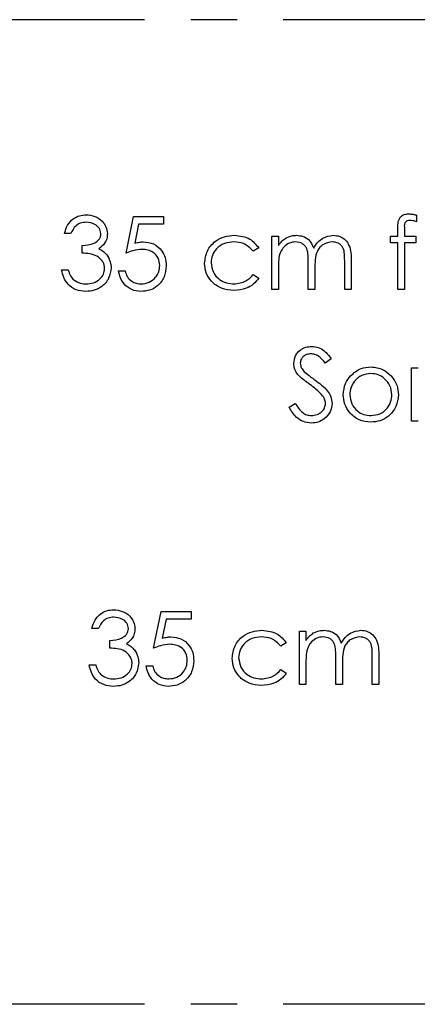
# Model space of a CAD drawing. Header units: millimetres. Extents: x 0 to 2100, y 0 to 1485.
# Tile 6 of 44: x 1327 to 1382, y 373 to 508. Entities that reach past the tile are written whole.
import ezdxf

# ---------------------------------------------------------------- set-up
doc = ezdxf.new("R2010")
doc.units = ezdxf.units.MM
doc.header["$LTSCALE"] = 5
doc.linetypes.add('CENTER', pattern=[10.16, 6.35, -1.27, 1.27, -1.27])

msp = doc.modelspace()

# ---------------------------------------------------------------- linework, layer by layer
at = {"color": 7, "linetype": 'CENTER', "lineweight": 25}
for p, q in [((1598.532, 508.052), (1248.532, 508.052)), ((1598.532, 373.052), (1248.532, 373.052))]:
    msp.add_line(p, q, dxfattribs=at)
at = {"color": 7, "linetype": 'Continuous', "lineweight": 25}
for p, q in [((1342.006, 476.052), (1343.031, 481.052)), ((1343.031, 481.052), (1347.134, 481.052)), ((1347.134, 481.052), (1347.134, 480.026)), ((1381.877, 481.248), (1381.877, 480.315)), ((1343.732, 480.026), (1343.193, 477.396)), ((1347.134, 480.026), (1343.732, 480.026)), ((1379.313, 478.36), (1379.313, 479.527)), ((1380.217, 479.373), (1380.217, 478.36)), ((1334.441, 478.744), (1333.544, 478.744)), ((1362.006, 478.36), (1362.903, 478.36)), ((1362.006, 471.052), (1362.006, 478.36)), ((1362.903, 478.36), (1362.903, 477.09)), ((1378.288, 478.36), (1379.313, 478.36)), ((1378.288, 477.462), (1378.288, 478.36)), ((1380.217, 478.36), (1381.749, 478.36)), ((1381.749, 478.36), (1381.749, 477.462)), ((1335.98, 476.052), (1335.98, 477.077)), ((1360.211, 476.775), (1359.46, 476.308)), ((1379.313, 477.462), (1378.288, 477.462)), ((1379.313, 471.052), (1379.313, 477.462)), ((1380.215, 477.462), (1380.211, 471.052)), ((1381.749, 477.462), (1380.215, 477.462)), ((1362.903, 474.127), (1362.903, 471.052)), ((1367.006, 471.052), (1367.006, 474.768)), ((1367.903, 473.894), (1367.903, 471.052)), ((1372.006, 471.052), (1372.006, 475.014)), ((1372.903, 475.01), (1372.903, 471.052)), ((1333.159, 473.744), (1334.057, 473.744)), ((1340.98, 473.616), (1341.877, 473.616)), ((1359.46, 473.103), (1360.211, 472.61)), ((1362.903, 471.052), (1362.006, 471.052)), ((1367.903, 471.052), (1367.006, 471.052)), ((1372.903, 471.052), (1372.006, 471.052)), ((1380.211, 471.052), (1379.313, 471.052)), ((1370.147, 461.564), (1369.335, 460.949)), ((1381.172, 460.308), (1382.07, 460.308)), ((1381.172, 453.001), (1381.172, 460.308)), ((1364.377, 454.93), (1365.223, 455.436)), ((1382.07, 453.001), (1381.172, 453.001)), ((1345.788, 421.898), (1346.813, 426.898)), ((1346.813, 426.898), (1350.916, 426.898)), ((1350.916, 426.898), (1350.916, 425.872)), ((1347.514, 425.872), (1346.976, 423.242)), ((1350.916, 425.872), (1347.514, 425.872)), ((1338.224, 424.59), (1337.326, 424.59)), ((1365.788, 424.206), (1366.685, 424.206)), ((1365.788, 416.898), (1365.788, 424.206)), ((1366.685, 424.206), (1366.685, 422.936)), ((1339.762, 421.898), (1339.762, 422.924)), ((1363.993, 422.621), (1363.242, 422.154)), ((1366.685, 419.973), (1366.685, 416.898)), ((1370.788, 416.898), (1370.788, 420.614)), ((1375.788, 416.898), (1375.788, 420.86)), ((1376.685, 420.856), (1376.685, 416.898)), ((1336.941, 419.59), (1337.839, 419.59)), ((1344.762, 419.462), (1345.659, 419.462)), ((1363.242, 418.949), (1363.993, 418.457)), ((1371.685, 419.741), (1371.685, 416.898)), ((1366.685, 416.898), (1365.788, 416.898)), ((1371.685, 416.898), (1370.788, 416.898)), ((1376.685, 416.898), (1375.788, 416.898))]:
    msp.add_line(p, q, dxfattribs=at)
for points, knots in [([(1333.544, 478.744), (1333.659, 479.129), (1333.889, 479.897), (1334.654, 480.747), (1335.578, 481.235), (1336.206, 481.284), (1336.521, 481.308)], [0, 0, 0, 0, 0.2802877, 0.5596797, 0.7797465, 1, 1, 1, 1]), ([(1336.521, 481.308), (1336.926, 481.265), (1337.735, 481.178), (1338.704, 480.535), (1339.319, 479.663), (1339.401, 479.028), (1339.441, 478.71)], [0, 0, 0, 0, 0.280085, 0.5598683, 0.7800992, 1, 1, 1, 1]), ([(1379.313, 479.527), (1379.313, 479.787), (1379.313, 480.302), (1379.577, 481.015), (1380.171, 481.388), (1380.579, 481.42), (1380.784, 481.436)], [0, 0, 0, 0, 0.2818968, 0.5595107, 0.7792971, 1, 1, 1, 1]), ([(1380.784, 481.436), (1380.991, 481.421), (1381.362, 481.393), (1381.72, 481.292), (1381.877, 481.248)], [0, 0, 0, 0, 0.559769, 1, 1, 1, 1]), ([(1336.533, 480.283), (1336.273, 480.262), (1335.754, 480.221), (1334.927, 479.721), (1334.626, 479.115), (1334.441, 478.744)], [0, 0, 0, 0, 0.280636, 0.5603644, 1, 1, 1, 1]), ([(1338.544, 478.714), (1338.493, 478.976), (1338.392, 479.502), (1337.626, 480.149), (1336.947, 480.232), (1336.533, 480.283)], [0, 0, 0, 0, 0.2788599, 0.5600543, 1, 1, 1, 1]), ([(1380.968, 480.539), (1380.83, 480.527), (1380.623, 480.509), (1380.389, 480.36), (1380.139, 480.022), (1380.182, 479.662), (1380.217, 479.373)], [0, 0, 0, 0, 0.2494944, 0.3748107, 0.4992545, 1, 1, 1, 1]), ([(1381.877, 480.315), (1381.713, 480.381), (1381.42, 480.498), (1381.106, 480.527), (1380.968, 480.539)], [0, 0, 0, 0, 0.5602413, 1, 1, 1, 1]), ([(1335.98, 477.077), (1336.545, 477.129), (1337.393, 477.207), (1338.219, 477.796), (1338.504, 478.292), (1338.531, 478.574), (1338.544, 478.714)], [0, 0, 0, 0, 0.499396, 0.7490288, 0.8745362, 1, 1, 1, 1]), ([(1339.441, 478.71), (1339.425, 478.479), (1339.393, 478.017), (1339.032, 477.25), (1338.561, 476.879), (1338.274, 476.653)], [0, 0, 0, 0, 0.2805082, 0.5607923, 1, 1, 1, 1]), ([(1352.775, 474.646), (1352.853, 475.23), (1353.01, 476.4), (1354.129, 477.68), (1355.485, 478.381), (1356.405, 478.452), (1356.865, 478.488)], [0, 0, 0, 0, 0.2793814, 0.5587815, 0.7792808, 1, 1, 1, 1]), ([(1356.865, 478.488), (1357.622, 478.405), (1358.971, 478.257), (1359.832, 477.227), (1360.211, 476.775)], [0, 0, 0, 0, 0.56069321, 1, 1, 1, 1]), ([(1362.903, 477.09), (1363.065, 477.309), (1363.354, 477.701), (1363.745, 477.99), (1363.917, 478.117)], [0, 0, 0, 0, 0.5601482, 1, 1, 1, 1]), ([(1363.917, 478.117), (1364.186, 478.236), (1364.668, 478.448), (1365.192, 478.476), (1365.423, 478.488)], [0, 0, 0, 0, 0.55974326, 1, 1, 1, 1]), ([(1365.423, 478.488), (1365.715, 478.458), (1366.299, 478.398), (1367.254, 477.862), (1367.561, 477.154), (1367.749, 476.723)], [0, 0, 0, 0, 0.2808374, 0.5615582, 1, 1, 1, 1]), ([(1367.749, 476.723), (1367.915, 476.99), (1368.247, 477.524), (1369.123, 478.279), (1369.935, 478.409), (1370.429, 478.488)], [0, 0, 0, 0, 0.281252, 0.562059, 1, 1, 1, 1]), ([(1370.429, 478.488), (1370.733, 478.461), (1371.339, 478.406), (1372.128, 477.898), (1372.679, 477.088), (1372.879, 476.076), (1372.895, 475.366), (1372.903, 475.01)], [0, 0, 0, 0, 0.1865532, 0.3728451, 0.5591921, 0.77926, 1, 1, 1, 1]), ([(1338.274, 476.653), (1338.506, 476.531), (1338.921, 476.312), (1339.224, 475.956), (1339.357, 475.799)], [0, 0, 0, 0, 0.5598378, 1, 1, 1, 1]), ([(1344.209, 476.565), (1343.786, 476.521), (1343.029, 476.442), (1342.318, 476.171), (1342.006, 476.052)], [0, 0, 0, 0, 0.5594162, 1, 1, 1, 1]), ([(1343.193, 477.396), (1343.41, 477.456), (1343.796, 477.562), (1344.196, 477.582), (1344.371, 477.59)], [0, 0, 0, 0, 0.5600642, 1, 1, 1, 1]), ([(1346.621, 474.357), (1346.584, 474.703), (1346.51, 475.395), (1345.836, 476.145), (1345.021, 476.517), (1344.48, 476.549), (1344.209, 476.565)], [0, 0, 0, 0, 0.2795414, 0.5586294, 0.7790836, 1, 1, 1, 1]), ([(1344.371, 477.59), (1344.849, 477.539), (1345.805, 477.437), (1346.858, 476.539), (1347.442, 475.443), (1347.493, 474.694), (1347.518, 474.319)], [0, 0, 0, 0, 0.27965603, 0.55899836, 0.77928642, 1, 1, 1, 1]), ([(1356.799, 477.59), (1356.355, 477.55), (1355.467, 477.471), (1354.434, 476.729), (1353.775, 475.771), (1353.706, 475.074), (1353.672, 474.726)], [0, 0, 0, 0, 0.2801364, 0.5597687, 0.7798902, 1, 1, 1, 1]), ([(1359.46, 476.308), (1359.044, 476.725), (1358.3, 477.472), (1357.259, 477.554), (1356.799, 477.59)], [0, 0, 0, 0, 0.5584515, 1, 1, 1, 1]), ([(1365.267, 477.59), (1364.972, 477.553), (1364.383, 477.479), (1363.642, 476.945), (1363.11, 476.155), (1362.925, 475.166), (1362.91, 474.473), (1362.903, 474.127)], [0, 0, 0, 0, 0.1861967, 0.3726563, 0.5591071, 0.7792558, 1, 1, 1, 1]), ([(1367.006, 474.768), (1367, 475.084), (1366.99, 475.714), (1366.908, 476.525), (1366.564, 477.069), (1366.07, 477.488), (1365.587, 477.55), (1365.267, 477.59)], [0, 0, 0, 0, 0.2511436, 0.5012616, 0.6264099, 0.7517013, 1, 1, 1, 1]), ([(1370.273, 477.59), (1369.858, 477.521), (1369.233, 477.417), (1368.595, 476.865), (1368.119, 476.178), (1367.922, 475.132), (1367.91, 474.308), (1367.903, 473.894)], [0, 0, 0, 0, 0.24813352, 0.37352238, 0.49893472, 0.74879691, 1, 1, 1, 1]), ([(1372.006, 475.014), (1372.001, 475.311), (1371.992, 475.902), (1371.881, 476.665), (1371.513, 477.145), (1371.027, 477.507), (1370.574, 477.557), (1370.273, 477.59)], [0, 0, 0, 0, 0.2511068, 0.5006751, 0.6258631, 0.7511759, 1, 1, 1, 1]), ([(1339.057, 473.936), (1339.042, 474.111), (1339.013, 474.46), (1338.702, 475.091), (1338.045, 475.709), (1337.017, 475.981), (1336.326, 476.028), (1335.98, 476.052)], [0, 0, 0, 0, 0.12523621, 0.25051462, 0.4992482, 0.74904592, 1, 1, 1, 1]), ([(1339.357, 475.799), (1339.549, 475.493), (1339.892, 474.946), (1339.935, 474.305), (1339.954, 474.023)], [0, 0, 0, 0, 0.5594191, 1, 1, 1, 1]), ([(1339.954, 474.023), (1339.883, 473.532), (1339.739, 472.55), (1338.8, 471.471), (1337.657, 470.884), (1336.882, 470.825), (1336.495, 470.795)], [0, 0, 0, 0, 0.2793082, 0.558806, 0.7792947, 1, 1, 1, 1]), ([(1336.511, 471.821), (1336.858, 471.844), (1337.55, 471.891), (1338.388, 472.409), (1338.956, 473.122), (1339.023, 473.665), (1339.057, 473.936)], [0, 0, 0, 0, 0.2805991, 0.5601509, 0.7803026, 1, 1, 1, 1]), ([(1347.518, 474.319), (1347.46, 473.8), (1347.343, 472.763), (1346.444, 471.557), (1345.256, 470.888), (1344.44, 470.826), (1344.031, 470.795)], [0, 0, 0, 0, 0.2798615, 0.5592956, 0.7794362, 1, 1, 1, 1]), ([(1344.083, 471.821), (1344.458, 471.865), (1345.208, 471.951), (1346.042, 472.637), (1346.55, 473.473), (1346.597, 474.062), (1346.621, 474.357)], [0, 0, 0, 0, 0.2796052, 0.5593883, 0.7795748, 1, 1, 1, 1]), ([(1356.791, 470.924), (1356.217, 470.976), (1355.071, 471.081), (1353.744, 472.051), (1352.905, 473.295), (1352.818, 474.195), (1352.775, 474.646)], [0, 0, 0, 0, 0.2800557, 0.5596569, 0.7798164, 1, 1, 1, 1]), ([(1353.672, 474.726), (1353.735, 474.281), (1353.861, 473.392), (1354.718, 472.422), (1355.755, 471.9), (1356.455, 471.847), (1356.805, 471.821)], [0, 0, 0, 0, 0.2793218, 0.55876808, 0.77926179, 1, 1, 1, 1]), ([(1336.495, 470.795), (1336.036, 470.835), (1335.119, 470.914), (1334.037, 471.684), (1333.408, 472.694), (1333.242, 473.394), (1333.159, 473.744)], [0, 0, 0, 0, 0.2798764, 0.5590107, 0.7792699, 1, 1, 1, 1]), ([(1334.057, 473.744), (1334.148, 473.453), (1334.312, 472.935), (1334.679, 472.537), (1334.84, 472.362)], [0, 0, 0, 0, 0.5606944, 1, 1, 1, 1]), ([(1344.031, 470.795), (1343.602, 470.84), (1342.745, 470.928), (1341.777, 471.693), (1341.176, 472.625), (1341.045, 473.286), (1340.98, 473.616)], [0, 0, 0, 0, 0.2795896, 0.5590173, 0.7793617, 1, 1, 1, 1]), ([(1341.877, 473.616), (1341.955, 473.333), (1342.11, 472.769), (1342.72, 472.198), (1343.4, 471.878), (1343.855, 471.84), (1344.083, 471.821)], [0, 0, 0, 0, 0.2800204, 0.5591653, 0.7796245, 1, 1, 1, 1]), ([(1360.211, 472.61), (1359.979, 472.319), (1359.515, 471.737), (1358.332, 471.065), (1357.375, 470.977), (1356.791, 470.924)], [0, 0, 0, 0, 0.2801965, 0.5605882, 1, 1, 1, 1]), ([(1356.805, 471.821), (1357.387, 471.892), (1358.428, 472.018), (1359.144, 472.771), (1359.46, 473.103)], [0, 0, 0, 0, 0.5587885, 1, 1, 1, 1]), ([(1334.84, 472.362), (1335.127, 472.182), (1335.641, 471.86), (1336.245, 471.833), (1336.511, 471.821)], [0, 0, 0, 0, 0.5587023, 1, 1, 1, 1]), ([(1365.018, 460.923), (1365.062, 461.278), (1365.149, 461.988), (1365.83, 462.761), (1366.648, 463.187), (1367.204, 463.234), (1367.482, 463.257)], [0, 0, 0, 0, 0.27953109, 0.55883274, 0.77934859, 1, 1, 1, 1]), ([(1367.482, 463.257), (1367.79, 463.227), (1368.406, 463.168), (1369.371, 462.58), (1369.852, 461.95), (1370.147, 461.564)], [0, 0, 0, 0, 0.279791, 0.5594911, 1, 1, 1, 1]), ([(1367.382, 462.231), (1367.179, 462.216), (1366.774, 462.184), (1366.284, 461.874), (1365.965, 461.444), (1365.932, 461.125), (1365.916, 460.965)], [0, 0, 0, 0, 0.280299, 0.5598317, 0.7798996, 1, 1, 1, 1]), ([(1369.335, 460.949), (1369.053, 461.313), (1368.661, 461.82), (1367.919, 462.19), (1367.561, 462.218), (1367.382, 462.231)], [0, 0, 0, 0, 0.5598302, 0.7798668, 1, 1, 1, 1]), ([(1365.577, 459.401), (1365.401, 459.66), (1365.086, 460.123), (1365.039, 460.679), (1365.018, 460.923)], [0, 0, 0, 0, 0.5598216, 1, 1, 1, 1]), ([(1365.916, 460.965), (1365.927, 460.826), (1365.951, 460.547), (1366.168, 460.087), (1366.42, 459.83), (1366.575, 459.673)], [0, 0, 0, 0, 0.2799313, 0.5597794, 1, 1, 1, 1]), ([(1372.815, 459.227), (1373.266, 459.618), (1374.074, 460.319), (1375.133, 460.4), (1375.599, 460.436)], [0, 0, 0, 0, 0.5588803, 1, 1, 1, 1]), ([(1375.599, 460.436), (1376.192, 460.375), (1377.253, 460.264), (1378.032, 459.548), (1378.376, 459.233)], [0, 0, 0, 0, 0.55918155, 1, 1, 1, 1]), ([(1367.216, 458.041), (1366.89, 458.271), (1366.308, 458.682), (1365.8, 459.181), (1365.577, 459.401)], [0, 0, 0, 0, 0.5604127, 1, 1, 1, 1]), ([(1366.575, 459.673), (1366.822, 459.482), (1367.262, 459.14), (1367.718, 458.819), (1367.919, 458.678)], [0, 0, 0, 0, 0.5599058, 1, 1, 1, 1]), ([(1371.813, 456.634), (1371.866, 457.173), (1371.961, 458.136), (1372.554, 458.893), (1372.815, 459.227)], [0, 0, 0, 0, 0.5592973, 1, 1, 1, 1]), ([(1375.595, 459.539), (1375.168, 459.487), (1374.314, 459.383), (1373.378, 458.585), (1372.798, 457.635), (1372.74, 456.964), (1372.711, 456.628)], [0, 0, 0, 0, 0.2794889, 0.5592656, 0.7795626, 1, 1, 1, 1]), ([(1378.48, 456.628), (1378.431, 457.056), (1378.332, 457.911), (1377.543, 458.852), (1376.602, 459.447), (1375.931, 459.508), (1375.595, 459.539)], [0, 0, 0, 0, 0.2795891, 0.5593847, 0.7796458, 1, 1, 1, 1]), ([(1378.376, 459.233), (1378.699, 458.797), (1379.276, 458.019), (1379.346, 457.058), (1379.377, 456.634)], [0, 0, 0, 0, 0.5592165, 1, 1, 1, 1]), ([(1369.019, 456.446), (1368.711, 456.776), (1368.16, 457.365), (1367.505, 457.834), (1367.216, 458.041)], [0, 0, 0, 0, 0.5595057, 1, 1, 1, 1]), ([(1367.919, 458.678), (1368.23, 458.446), (1368.852, 457.984), (1369.628, 457.23), (1370.163, 456.363), (1370.237, 455.755), (1370.275, 455.45)], [0, 0, 0, 0, 0.2805133, 0.5606968, 0.7805491, 1, 1, 1, 1]), ([(1369.377, 455.465), (1369.352, 455.664), (1369.308, 456.02), (1369.107, 456.316), (1369.019, 456.446)], [0, 0, 0, 0, 0.5590236, 1, 1, 1, 1]), ([(1375.599, 452.872), (1375.039, 452.929), (1373.92, 453.042), (1372.688, 454.08), (1371.934, 455.32), (1371.854, 456.196), (1371.813, 456.634)], [0, 0, 0, 0, 0.2797756, 0.5591788, 0.7795916, 1, 1, 1, 1]), ([(1372.711, 456.628), (1372.764, 456.206), (1372.871, 455.361), (1373.634, 454.403), (1374.598, 453.859), (1375.263, 453.8), (1375.595, 453.77)], [0, 0, 0, 0, 0.2796181, 0.5591672, 0.7795123, 1, 1, 1, 1]), ([(1375.595, 453.77), (1376.019, 453.818), (1376.866, 453.915), (1377.824, 454.677), (1378.383, 455.631), (1378.448, 456.296), (1378.48, 456.628)], [0, 0, 0, 0, 0.2797454, 0.5591127, 0.7796058, 1, 1, 1, 1]), ([(1379.377, 456.634), (1379.309, 456.079), (1379.171, 454.967), (1378.164, 453.719), (1376.914, 452.973), (1376.038, 452.906), (1375.599, 452.872)], [0, 0, 0, 0, 0.2795212, 0.5593812, 0.7795068, 1, 1, 1, 1]), ([(1365.223, 455.436), (1365.52, 454.98), (1365.934, 454.343), (1366.781, 453.836), (1367.206, 453.792), (1367.418, 453.77)], [0, 0, 0, 0, 0.5593206, 0.7797817, 1, 1, 1, 1]), ([(1367.418, 453.77), (1367.687, 453.798), (1368.223, 453.853), (1368.881, 454.255), (1369.298, 454.831), (1369.351, 455.253), (1369.377, 455.465)], [0, 0, 0, 0, 0.280186, 0.5600563, 0.7801614, 1, 1, 1, 1]), ([(1370.275, 455.45), (1370.219, 455.042), (1370.107, 454.222), (1369.306, 453.353), (1368.384, 452.822), (1367.74, 452.77), (1367.418, 452.744)], [0, 0, 0, 0, 0.2791586, 0.5590843, 0.7794417, 1, 1, 1, 1]), ([(1367.418, 452.744), (1367.048, 452.781), (1366.308, 452.855), (1365.169, 453.609), (1364.678, 454.429), (1364.377, 454.93)], [0, 0, 0, 0, 0.279885, 0.5596773, 1, 1, 1, 1]), ([(1337.326, 424.59), (1337.441, 424.975), (1337.671, 425.743), (1338.436, 426.593), (1339.36, 427.081), (1339.989, 427.13), (1340.303, 427.154)], [0, 0, 0, 0, 0.2802877, 0.5596797, 0.7797465, 1, 1, 1, 1]), ([(1340.303, 427.154), (1340.708, 427.111), (1341.517, 427.024), (1342.486, 426.382), (1343.101, 425.509), (1343.183, 424.874), (1343.224, 424.556)], [0, 0, 0, 0, 0.280085, 0.5598683, 0.7800992, 1, 1, 1, 1]), ([(1340.315, 426.129), (1340.055, 426.108), (1339.536, 426.067), (1338.709, 425.567), (1338.408, 424.961), (1338.224, 424.59)], [0, 0, 0, 0, 0.280636, 0.5603644, 1, 1, 1, 1]), ([(1342.326, 424.56), (1342.275, 424.822), (1342.174, 425.348), (1341.408, 425.995), (1340.729, 426.078), (1340.315, 426.129)], [0, 0, 0, 0, 0.2788599, 0.5600543, 1, 1, 1, 1]), ([(1339.762, 422.924), (1340.327, 422.976), (1341.175, 423.053), (1342.001, 423.642), (1342.286, 424.138), (1342.313, 424.42), (1342.326, 424.56)], [0, 0, 0, 0, 0.49939602, 0.74902877, 0.87453617, 1, 1, 1, 1]), ([(1343.224, 424.556), (1343.207, 424.325), (1343.175, 423.863), (1342.814, 423.096), (1342.343, 422.725), (1342.056, 422.499)], [0, 0, 0, 0, 0.2805082, 0.5607923, 1, 1, 1, 1]), ([(1356.557, 420.492), (1356.635, 421.077), (1356.792, 422.246), (1357.912, 423.526), (1359.267, 424.227), (1360.187, 424.298), (1360.647, 424.334)], [0, 0, 0, 0, 0.27938138, 0.55878153, 0.77928077, 1, 1, 1, 1]), ([(1360.647, 424.334), (1361.404, 424.251), (1362.753, 424.103), (1363.614, 423.073), (1363.993, 422.621)], [0, 0, 0, 0, 0.5606932, 1, 1, 1, 1]), ([(1366.685, 422.936), (1366.847, 423.155), (1367.136, 423.547), (1367.527, 423.836), (1367.699, 423.963)], [0, 0, 0, 0, 0.56014817, 1, 1, 1, 1]), ([(1367.699, 423.963), (1367.968, 424.082), (1368.45, 424.294), (1368.974, 424.322), (1369.205, 424.334)], [0, 0, 0, 0, 0.5597433, 1, 1, 1, 1]), ([(1369.205, 424.334), (1369.497, 424.304), (1370.081, 424.244), (1371.036, 423.708), (1371.343, 423.001), (1371.531, 422.569)], [0, 0, 0, 0, 0.28083739, 0.5615582, 1, 1, 1, 1]), ([(1371.531, 422.569), (1371.697, 422.836), (1372.029, 423.371), (1372.905, 424.125), (1373.717, 424.255), (1374.211, 424.334)], [0, 0, 0, 0, 0.28125202, 0.562059, 1, 1, 1, 1]), ([(1374.211, 424.334), (1374.515, 424.307), (1375.121, 424.252), (1375.91, 423.744), (1376.461, 422.934), (1376.662, 421.922), (1376.677, 421.212), (1376.685, 420.856)], [0, 0, 0, 0, 0.1865532, 0.3728451, 0.5591921, 0.77926, 1, 1, 1, 1]), ([(1346.976, 423.242), (1347.192, 423.302), (1347.578, 423.408), (1347.978, 423.428), (1348.153, 423.436)], [0, 0, 0, 0, 0.5600642, 1, 1, 1, 1]), ([(1348.153, 423.436), (1348.631, 423.385), (1349.587, 423.284), (1350.64, 422.386), (1351.224, 421.289), (1351.275, 420.54), (1351.3, 420.165)], [0, 0, 0, 0, 0.279656, 0.5589984, 0.7792864, 1, 1, 1, 1]), ([(1360.581, 423.436), (1360.137, 423.397), (1359.249, 423.317), (1358.216, 422.575), (1357.557, 421.618), (1357.488, 420.92), (1357.454, 420.572)], [0, 0, 0, 0, 0.2801364, 0.5597687, 0.7798902, 1, 1, 1, 1]), ([(1363.242, 422.154), (1362.826, 422.572), (1362.082, 423.318), (1361.041, 423.4), (1360.581, 423.436)], [0, 0, 0, 0, 0.5584515, 1, 1, 1, 1]), ([(1369.049, 423.436), (1368.754, 423.399), (1368.165, 423.325), (1367.424, 422.791), (1366.892, 422.001), (1366.707, 421.012), (1366.692, 420.32), (1366.685, 419.973)], [0, 0, 0, 0, 0.1861967, 0.3726563, 0.5591071, 0.7792558, 1, 1, 1, 1]), ([(1370.788, 420.614), (1370.782, 420.93), (1370.772, 421.56), (1370.69, 422.371), (1370.346, 422.915), (1369.852, 423.334), (1369.369, 423.396), (1369.049, 423.436)], [0, 0, 0, 0, 0.2511436, 0.5012616, 0.6264099, 0.7517013, 1, 1, 1, 1]), ([(1374.055, 423.436), (1373.64, 423.367), (1373.015, 423.263), (1372.377, 422.712), (1371.901, 422.024), (1371.705, 420.978), (1371.692, 420.154), (1371.685, 419.741)], [0, 0, 0, 0, 0.2481335, 0.3735224, 0.4989347, 0.7487969, 1, 1, 1, 1]), ([(1375.788, 420.86), (1375.783, 421.157), (1375.774, 421.748), (1375.663, 422.511), (1375.295, 422.991), (1374.809, 423.353), (1374.356, 423.403), (1374.055, 423.436)], [0, 0, 0, 0, 0.25110685, 0.5006751, 0.62586313, 0.75117585, 1, 1, 1, 1]), ([(1342.839, 419.783), (1342.824, 419.957), (1342.795, 420.306), (1342.484, 420.937), (1341.827, 421.555), (1340.799, 421.828), (1340.108, 421.875), (1339.762, 421.898)], [0, 0, 0, 0, 0.1252362, 0.2505146, 0.4992482, 0.7490459, 1, 1, 1, 1]), ([(1342.056, 422.499), (1342.288, 422.377), (1342.703, 422.159), (1343.006, 421.802), (1343.139, 421.646)], [0, 0, 0, 0, 0.55983782, 1, 1, 1, 1]), ([(1343.139, 421.646), (1343.331, 421.34), (1343.674, 420.792), (1343.717, 420.151), (1343.736, 419.869)], [0, 0, 0, 0, 0.5594191, 1, 1, 1, 1]), ([(1347.991, 422.411), (1347.568, 422.367), (1346.811, 422.288), (1346.101, 422.017), (1345.788, 421.898)], [0, 0, 0, 0, 0.55941616, 1, 1, 1, 1]), ([(1350.403, 420.203), (1350.366, 420.549), (1350.292, 421.241), (1349.618, 421.992), (1348.803, 422.363), (1348.262, 422.395), (1347.991, 422.411)], [0, 0, 0, 0, 0.2795414, 0.5586294, 0.7790836, 1, 1, 1, 1]), ([(1343.736, 419.869), (1343.665, 419.378), (1343.521, 418.396), (1342.582, 417.318), (1341.439, 416.73), (1340.664, 416.671), (1340.277, 416.642)], [0, 0, 0, 0, 0.2793082, 0.558806, 0.7792947, 1, 1, 1, 1]), ([(1351.3, 420.165), (1351.242, 419.646), (1351.125, 418.61), (1350.226, 417.404), (1349.038, 416.735), (1348.222, 416.673), (1347.813, 416.642)], [0, 0, 0, 0, 0.2798615, 0.5592956, 0.7794362, 1, 1, 1, 1]), ([(1347.865, 417.667), (1348.24, 417.711), (1348.99, 417.798), (1349.824, 418.483), (1350.332, 419.319), (1350.379, 419.908), (1350.403, 420.203)], [0, 0, 0, 0, 0.2796052, 0.5593883, 0.7795748, 1, 1, 1, 1]), ([(1360.573, 416.77), (1359.999, 416.822), (1358.853, 416.927), (1357.526, 417.897), (1356.687, 419.141), (1356.6, 420.042), (1356.557, 420.492)], [0, 0, 0, 0, 0.28005575, 0.55965695, 0.77981643, 1, 1, 1, 1]), ([(1357.454, 420.572), (1357.517, 420.127), (1357.643, 419.238), (1358.5, 418.268), (1359.537, 417.746), (1360.237, 417.693), (1360.587, 417.667)], [0, 0, 0, 0, 0.2793218, 0.5587681, 0.7792618, 1, 1, 1, 1]), ([(1340.277, 416.642), (1339.818, 416.681), (1338.901, 416.76), (1337.819, 417.53), (1337.19, 418.54), (1337.024, 419.24), (1336.941, 419.59)], [0, 0, 0, 0, 0.2798764, 0.5590107, 0.7792699, 1, 1, 1, 1]), ([(1337.839, 419.59), (1337.93, 419.3), (1338.094, 418.781), (1338.461, 418.383), (1338.622, 418.208)], [0, 0, 0, 0, 0.5606944, 1, 1, 1, 1]), ([(1340.293, 417.667), (1340.64, 417.69), (1341.332, 417.737), (1342.17, 418.256), (1342.738, 418.968), (1342.805, 419.511), (1342.839, 419.783)], [0, 0, 0, 0, 0.2805991, 0.5601509, 0.7803026, 1, 1, 1, 1]), ([(1347.813, 416.642), (1347.384, 416.686), (1346.528, 416.774), (1345.559, 417.54), (1344.958, 418.471), (1344.827, 419.132), (1344.762, 419.462)], [0, 0, 0, 0, 0.27958961, 0.55901728, 0.77936169, 1, 1, 1, 1]), ([(1345.659, 419.462), (1345.737, 419.18), (1345.892, 418.616), (1346.502, 418.044), (1347.182, 417.724), (1347.637, 417.686), (1347.865, 417.667)], [0, 0, 0, 0, 0.2800204, 0.5591653, 0.7796245, 1, 1, 1, 1]), ([(1360.587, 417.667), (1361.169, 417.738), (1362.21, 417.864), (1362.926, 418.617), (1363.242, 418.949)], [0, 0, 0, 0, 0.5587885, 1, 1, 1, 1]), ([(1338.622, 418.208), (1338.909, 418.028), (1339.424, 417.706), (1340.027, 417.679), (1340.293, 417.667)], [0, 0, 0, 0, 0.5587023, 1, 1, 1, 1]), ([(1363.993, 418.457), (1363.761, 418.165), (1363.297, 417.583), (1362.114, 416.911), (1361.157, 416.823), (1360.573, 416.77)], [0, 0, 0, 0, 0.2801965, 0.5605882, 1, 1, 1, 1])]:
    msp.add_open_spline(points, degree=3, knots=knots, dxfattribs=at)

doc.saveas('drawing.dxf')
